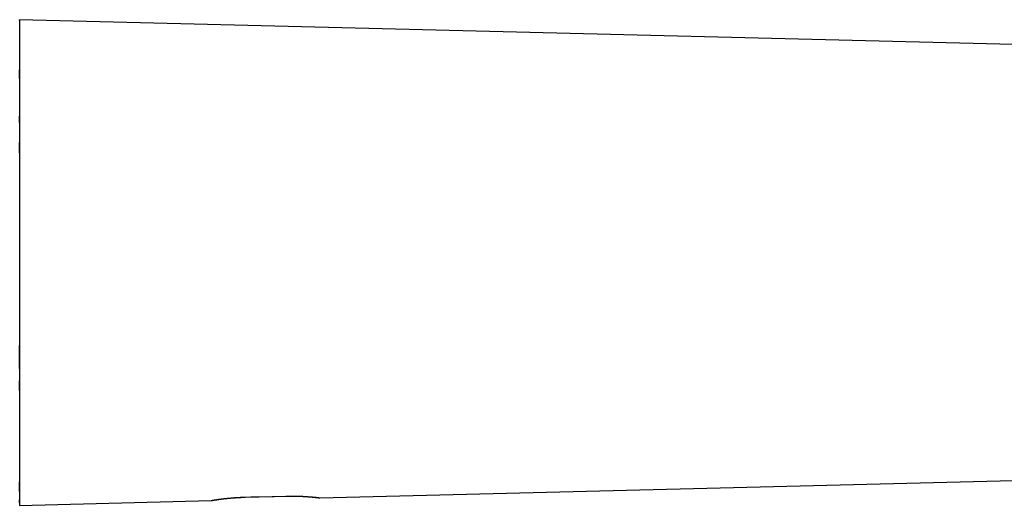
# Model space of a CAD drawing. Header units: millimetres. Extents: x 8 to 699, y 12 to 356.
# Tile 15 of 16: x 496 to 598, y 294 to 344. Entities that reach past the tile are written whole.
import ezdxf

# ---------------------------------------------------------------- set-up
doc = ezdxf.new("R2010")
doc.units = ezdxf.units.MM

msp = doc.modelspace()

# ---------------------------------------------------------------- linework, layer by layer
at = {"color": 7, "linetype": 'Continuous', "lineweight": 30}
for p, q in [((692.72, 338.66), (496.16, 343.58)), ((527.06, 294.37), (618.52, 296.65)), ((496.16, 293.59), (515.86, 294.09)), ((519.36, 294.43), (523.56, 294.53))]:
    msp.add_line(p, q, dxfattribs=at)
at = {"color": 252, "linetype": 'Continuous', "lineweight": 0}
for p, q in [((519.36, 294.43), (519.36, 294.43)), ((523.56, 294.54), (523.56, 294.53))]:
    msp.add_line(p, q, dxfattribs=at)
at = {"color": 7, "linetype": 'Continuous', "lineweight": 30, "flags": 128}
for points in [[(519.36, 294.43), (519.96, 294.45), (522.36, 294.51), (523.56, 294.54)], [(519.36, 294.43), (522.3, 294.5), (523.56, 294.53)]]:
    msp.add_lwpolyline(points, dxfattribs=at)
at = {"color": 7, "linetype": 'Continuous', "lineweight": 30}
for centre, start, end in [((515.86, 294.39), 271.5689, 279.5253), ((527.06, 294.67), 263.1855, 271.284)]:
    msp.add_arc(centre, 0.3, start, end, dxfattribs=at)
for points, knots in [([(496.16, 343.58), (496.16, 343.58), (496.16, 343.58), (496.16, 343.57), (496.16, 343.55), (496.16, 343.53), (496.16, 343.5), (496.16, 343.47), (496.16, 343.43), (496.16, 343.39), (496.16, 343.34), (496.16, 343.28), (496.16, 343.22), (496.16, 343.15), (496.16, 343.08), (496.16, 343), (496.16, 342.91), (496.16, 342.83), (496.16, 342.74), (496.16, 342.65), (496.16, 342.56), (496.16, 342.46), (496.16, 342.35), (496.16, 342.24), (496.16, 342.13), (496.16, 342.01), (496.16, 341.89), (496.16, 341.76), (496.16, 341.63), (496.16, 341.49), (496.16, 341.35), (496.16, 341.21), (496.16, 341.06), (496.16, 340.9), (496.16, 340.74), (496.16, 340.57), (496.16, 340.39), (496.16, 340.21), (496.16, 340.02), (496.16, 339.83), (496.16, 339.62), (496.16, 339.4), (496.16, 339.17), (496.16, 338.94), (496.16, 338.7), (496.16, 338.45), (496.16, 338.2), (496.16, 337.94), (496.16, 337.67), (496.16, 337.4), (496.16, 337.14), (496.16, 336.9), (496.16, 336.66), (496.16, 336.42), (496.16, 336.18), (496.16, 335.93), (496.16, 335.67), (496.16, 335.41), (496.16, 335.13), (496.16, 334.85), (496.16, 334.57), (496.16, 334.28), (496.16, 333.98), (496.16, 333.67), (496.16, 333.34), (496.16, 333.01), (496.16, 332.67), (496.16, 332.33), (496.16, 331.98), (496.16, 331.63), (496.16, 331.28), (496.16, 330.92), (496.16, 330.58), (496.16, 330.26), (496.16, 329.96), (496.16, 329.65), (496.16, 329.34), (496.16, 329.03), (496.16, 328.71), (496.16, 328.38), (496.16, 328.05), (496.16, 327.71), (496.16, 327.36), (496.16, 327.02), (496.16, 326.68), (496.16, 326.34), (496.16, 326.01), (496.16, 325.68), (496.16, 325.35), (496.16, 325.01), (496.16, 324.68), (496.16, 324.34), (496.16, 324), (496.16, 323.66), (496.16, 323.32), (496.16, 322.98), (496.16, 322.64), (496.16, 322.29), (496.16, 321.95), (496.16, 321.61), (496.16, 321.26), (496.16, 320.91), (496.16, 320.56), (496.16, 320.2), (496.16, 319.82), (496.16, 319.45), (496.16, 319.08), (496.16, 318.71), (496.16, 318.34), (496.16, 317.99), (496.16, 317.64), (496.16, 317.3), (496.16, 316.95), (496.16, 316.61), (496.16, 316.26), (496.16, 315.92), (496.16, 315.58), (496.16, 315.24), (496.16, 314.89), (496.16, 314.55), (496.16, 314.21), (496.16, 313.87), (496.16, 313.54), (496.16, 313.2), (496.16, 312.86), (496.16, 312.53), (496.16, 312.18), (496.16, 311.83), (496.16, 311.48), (496.16, 311.12), (496.16, 310.77), (496.16, 310.42), (496.16, 310.06), (496.16, 309.69), (496.16, 309.3), (496.16, 308.92), (496.16, 308.54), (496.16, 308.17), (496.16, 307.79), (496.16, 307.42), (496.16, 307.05), (496.16, 306.69), (496.16, 306.34), (496.16, 306.02), (496.16, 305.73), (496.16, 305.43), (496.16, 305.14), (496.16, 304.85), (496.16, 304.56), (496.16, 304.26), (496.16, 303.96), (496.16, 303.66), (496.16, 303.37), (496.16, 303.08), (496.16, 302.79), (496.16, 302.52), (496.16, 302.26), (496.16, 301.99), (496.16, 301.73), (496.16, 301.48), (496.16, 301.23), (496.16, 300.98), (496.16, 300.73), (496.16, 300.49), (496.16, 300.25), (496.16, 300.02), (496.16, 299.79), (496.16, 299.56), (496.16, 299.34), (496.16, 299.12), (496.16, 298.91), (496.16, 298.69), (496.16, 298.48), (496.16, 298.27), (496.16, 298.05), (496.16, 297.84), (496.16, 297.63), (496.16, 297.43), (496.16, 297.23), (496.16, 297.03), (496.16, 296.82), (496.16, 296.62), (496.16, 296.43), (496.16, 296.24), (496.16, 296.06), (496.16, 295.88), (496.16, 295.71), (496.16, 295.55), (496.16, 295.4), (496.16, 295.26), (496.16, 295.14), (496.16, 295.03), (496.16, 294.91), (496.16, 294.81), (496.16, 294.7), (496.16, 294.6), (496.16, 294.5), (496.16, 294.4), (496.16, 294.31), (496.16, 294.23), (496.16, 294.14), (496.16, 294.06), (496.16, 293.98), (496.16, 293.91), (496.16, 293.84), (496.16, 293.78), (496.16, 293.73), (496.16, 293.69), (496.16, 293.65), (496.16, 293.63), (496.16, 293.61), (496.16, 293.6), (496.16, 293.59), (496.16, 293.59)], [0, 0, 0, 0, 0.004882, 0.009765, 0.014648, 0.019531, 0.024414, 0.029295, 0.034178, 0.039061, 0.043944, 0.048826, 0.053826, 0.058826, 0.063827, 0.068827, 0.073827, 0.078219, 0.082611, 0.087003, 0.091403, 0.095803, 0.100203, 0.104595, 0.108987, 0.11338, 0.11778, 0.12218, 0.12658, 0.130972, 0.135365, 0.139757, 0.144157, 0.148556, 0.152956, 0.157671, 0.162385, 0.1671, 0.171823, 0.176547, 0.18127, 0.186517, 0.191766, 0.197014, 0.202262, 0.207509, 0.212792, 0.218075, 0.223359, 0.228642, 0.233925, 0.238309, 0.242693, 0.247078, 0.25147, 0.255863, 0.260255, 0.264956, 0.269657, 0.274357, 0.279068, 0.283778, 0.288488, 0.29371, 0.298933, 0.304156, 0.309379, 0.314601, 0.319856, 0.325113, 0.33037, 0.335627, 0.340883, 0.345246, 0.349609, 0.353971, 0.358341, 0.362711, 0.367081, 0.371745, 0.376408, 0.381072, 0.385745, 0.390418, 0.395091, 0.399512, 0.403932, 0.408353, 0.412781, 0.41721, 0.421638, 0.426058, 0.430479, 0.4349, 0.439328, 0.443756, 0.448184, 0.452604, 0.457025, 0.461446, 0.465874, 0.470303, 0.474731, 0.479475, 0.484219, 0.488963, 0.493717, 0.49847, 0.503224, 0.507617, 0.512011, 0.516404, 0.520805, 0.525206, 0.529607, 0.534, 0.538394, 0.542787, 0.547188, 0.551589, 0.55599, 0.560383, 0.564777, 0.56917, 0.573571, 0.577972, 0.582372, 0.587084, 0.591795, 0.596506, 0.601227, 0.605947, 0.610668, 0.615913, 0.621159, 0.626405, 0.631652, 0.636896, 0.642178, 0.647461, 0.652744, 0.658027, 0.663308, 0.667691, 0.672074, 0.676457, 0.680847, 0.685237, 0.689627, 0.694322, 0.699018, 0.703714, 0.708418, 0.713123, 0.717827, 0.722252, 0.726677, 0.731101, 0.735533, 0.739966, 0.744399, 0.748823, 0.753248, 0.757673, 0.762105, 0.766538, 0.770971, 0.775396, 0.779821, 0.784245, 0.788677, 0.79311, 0.797542, 0.8023, 0.807059, 0.811817, 0.816585, 0.821353, 0.82612, 0.831347, 0.836575, 0.841804, 0.847032, 0.852259, 0.857521, 0.862784, 0.868048, 0.873311, 0.878573, 0.88294, 0.887308, 0.891675, 0.89605, 0.900426, 0.904801, 0.909479, 0.914158, 0.918836, 0.923524, 0.928211, 0.932899, 0.938453, 0.944009, 0.949564, 0.955119, 0.960673, 0.966229, 0.971785, 0.977339, 0.983005, 0.988671, 0.994338, 1, 1, 1, 1]), ([(496.16, 343.5), (496.16, 343.5), (496.16, 343.51), (496.16, 343.53), (496.16, 343.55), (496.16, 343.56), (496.16, 343.57), (496.16, 343.58), (496.16, 343.58), (496.16, 343.58)], [0, 0, 0, 0, 0.001787, 0.180296, 0.358804, 0.519053, 0.679303, 0.839651, 1, 1, 1, 1]), ([(496.16, 337.51), (496.16, 337.57), (496.16, 337.71), (496.16, 337.92), (496.16, 338.14), (496.16, 338.3), (496.16, 338.39), (496.16, 338.41)], [0, 0, 0, 0, 0.2080537, 0.451771, 0.6955002, 0.9392178, 1, 1, 1, 1]), ([(496.16, 333.01), (496.16, 333.02), (496.16, 333.13), (496.16, 333.32), (496.16, 333.53), (496.16, 333.64), (496.16, 333.66)], [0, 0, 0, 0, 0.058757, 0.486317, 0.913897, 1, 1, 1, 1]), ([(496.16, 329.88), (496.16, 330), (496.16, 330.24), (496.16, 330.6), (496.16, 330.83), (496.16, 330.94)], [0, 0, 0, 0, 0.335887, 0.676837, 1, 1, 1, 1]), ([(496.16, 307.66), (496.16, 307.73), (496.16, 307.94), (496.16, 308.27), (496.16, 308.65), (496.16, 309), (496.16, 309.34), (496.16, 309.66), (496.16, 309.9), (496.16, 310.02), (496.16, 310.04)], [0, 0, 0, 0, 0.102561, 0.261539, 0.420505, 0.579439, 0.711358, 0.843284, 0.975203, 1, 1, 1, 1]), ([(496.16, 305.4), (496.16, 305.51), (496.16, 305.73), (496.16, 306.07), (496.16, 306.3), (496.16, 306.41)], [0, 0, 0, 0, 0.323407, 0.673899, 1, 1, 1, 1]), ([(496.16, 295.01), (496.16, 295.05), (496.16, 295.14), (496.16, 295.28), (496.16, 295.43), (496.16, 295.59), (496.16, 295.76), (496.16, 295.89), (496.16, 295.98), (496.16, 296)], [0, 0, 0, 0, 0.148521, 0.30707, 0.46563, 0.624179, 0.782695, 0.942326, 1, 1, 1, 1]), ([(496.16, 293.84), (496.16, 293.85), (496.16, 293.88), (496.16, 293.93), (496.16, 293.99), (496.16, 294.06), (496.16, 294.11), (496.16, 294.14), (496.16, 294.14)], [0, 0, 0, 0, 0.171289, 0.369387, 0.567135, 0.764893, 0.962642, 1, 1, 1, 1]), ([(515.86, 294.09), (515.86, 294.09), (515.86, 294.09), (515.87, 294.09), (515.89, 294.09), (515.9, 294.09), (515.93, 294.1), (515.96, 294.1), (516, 294.11), (516.04, 294.12), (516.09, 294.12), (516.14, 294.13), (516.2, 294.14), (516.27, 294.15), (516.34, 294.16), (516.41, 294.17), (516.49, 294.19), (516.58, 294.2), (516.67, 294.21), (516.77, 294.22), (516.87, 294.24), (516.98, 294.25), (517.08, 294.26), (517.2, 294.28), (517.31, 294.29), (517.44, 294.3), (517.56, 294.32), (517.69, 294.33), (517.83, 294.34), (517.96, 294.35), (518.09, 294.37), (518.23, 294.38), (518.37, 294.39), (518.52, 294.4), (518.66, 294.4), (518.81, 294.41), (518.94, 294.42), (519.06, 294.42), (519.16, 294.43), (519.26, 294.43), (519.33, 294.43), (519.36, 294.43)], [0, 0, 0, 0, 0.017557, 0.044878, 0.0722, 0.098317, 0.124434, 0.150727, 0.177021, 0.20387, 0.230718, 0.257758, 0.284798, 0.310953, 0.337107, 0.363437, 0.389767, 0.416651, 0.443534, 0.470608, 0.497683, 0.524044, 0.550405, 0.576948, 0.603491, 0.630611, 0.65773, 0.68505, 0.71237, 0.738725, 0.76508, 0.791624, 0.818167, 0.84531, 0.872453, 0.899806, 0.927159, 0.945338, 0.963516, 0.981758, 1, 1, 1, 1]), ([(515.91, 294.09), (515.91, 294.09), (515.91, 294.09), (515.91, 294.09), (515.91, 294.09), (515.92, 294.09), (515.92, 294.09), (515.93, 294.09), (515.95, 294.1), (515.96, 294.1), (515.98, 294.1), (515.99, 294.1), (516.01, 294.11), (516.03, 294.11), (516.06, 294.12), (516.08, 294.12), (516.11, 294.12), (516.14, 294.13), (516.17, 294.13), (516.2, 294.14), (516.24, 294.14), (516.28, 294.15), (516.31, 294.16), (516.35, 294.16), (516.4, 294.17), (516.44, 294.17), (516.48, 294.18), (516.53, 294.19), (516.58, 294.19), (516.63, 294.2), (516.68, 294.21), (516.74, 294.22), (516.79, 294.22), (516.85, 294.23), (516.91, 294.24), (516.97, 294.25), (517.03, 294.25), (517.09, 294.26), (517.15, 294.27), (517.22, 294.28), (517.28, 294.28), (517.35, 294.29), (517.42, 294.3), (517.49, 294.31), (517.56, 294.31), (517.63, 294.32), (517.7, 294.33), (517.78, 294.33), (517.85, 294.34), (517.93, 294.35), (518, 294.35), (518.08, 294.36), (518.16, 294.37), (518.23, 294.37), (518.31, 294.38), (518.39, 294.38), (518.47, 294.39), (518.55, 294.39), (518.63, 294.4), (518.71, 294.4), (518.8, 294.41), (518.88, 294.41), (518.96, 294.41), (519.04, 294.42), (519.13, 294.42), (519.21, 294.42), (519.29, 294.43), (519.34, 294.43), (519.36, 294.43)], [0, 0, 0, 0, 0.007946, 0.022034, 0.036909, 0.052168, 0.067504, 0.082879, 0.098264, 0.11363, 0.128948, 0.144196, 0.159357, 0.174599, 0.190089, 0.205554, 0.221001, 0.236437, 0.251862, 0.267277, 0.282683, 0.298077, 0.313446, 0.328852, 0.344311, 0.359725, 0.375108, 0.390476, 0.405845, 0.421224, 0.436627, 0.452069, 0.467554, 0.482928, 0.49828, 0.513682, 0.529116, 0.544565, 0.56001, 0.57543, 0.590808, 0.606126, 0.621399, 0.636656, 0.651949, 0.667294, 0.68267, 0.698057, 0.71343, 0.728767, 0.744047, 0.759254, 0.774306, 0.789587, 0.804814, 0.820002, 0.835164, 0.850314, 0.865466, 0.88063, 0.895819, 0.911045, 0.926297, 0.941318, 0.956417, 0.971572, 0.986762, 1, 1, 1, 1]), ([(523.56, 294.54), (523.61, 294.54), (523.71, 294.54), (523.85, 294.54), (524, 294.54), (524.14, 294.55), (524.28, 294.55), (524.43, 294.54), (524.57, 294.54), (524.71, 294.54), (524.85, 294.54), (524.98, 294.53), (525.11, 294.53), (525.24, 294.52), (525.37, 294.51), (525.5, 294.51), (525.62, 294.5), (525.73, 294.49), (525.85, 294.48), (525.96, 294.48), (526.06, 294.47), (526.16, 294.46), (526.26, 294.45), (526.35, 294.44), (526.44, 294.43), (526.52, 294.43), (526.59, 294.42), (526.67, 294.41), (526.73, 294.4), (526.79, 294.4), (526.85, 294.39), (526.89, 294.39), (526.94, 294.38), (526.97, 294.38), (527, 294.37), (527.03, 294.37), (527.05, 294.37), (527.06, 294.37), (527.06, 294.37), (527.06, 294.37), (527.06, 294.37)], [0, 0, 0, 0, 0.025982, 0.051964, 0.078131, 0.104299, 0.131053, 0.157808, 0.184764, 0.21172, 0.237772, 0.263824, 0.29006, 0.316296, 0.343105, 0.369915, 0.39692, 0.423926, 0.45023, 0.476533, 0.503019, 0.529504, 0.556558, 0.583612, 0.610862, 0.638111, 0.664659, 0.691207, 0.717938, 0.744668, 0.771976, 0.799283, 0.826789, 0.854295, 0.880775, 0.907256, 0.933917, 0.960579, 0.987813, 1, 1, 1, 1]), ([(523.56, 294.53), (523.58, 294.53), (523.62, 294.54), (523.69, 294.54), (523.77, 294.54), (523.86, 294.54), (523.94, 294.54), (524.02, 294.54), (524.1, 294.54), (524.18, 294.54), (524.26, 294.54), (524.34, 294.54), (524.42, 294.54), (524.51, 294.54), (524.58, 294.54), (524.66, 294.54), (524.74, 294.53), (524.82, 294.53), (524.9, 294.53), (524.97, 294.53), (525.05, 294.53), (525.12, 294.52), (525.2, 294.52), (525.27, 294.52), (525.34, 294.51), (525.41, 294.51), (525.48, 294.5), (525.55, 294.5), (525.62, 294.5), (525.68, 294.49), (525.75, 294.49), (525.81, 294.48), (525.88, 294.48), (525.94, 294.47), (526, 294.47), (526.06, 294.46), (526.11, 294.46), (526.17, 294.46), (526.22, 294.45), (526.28, 294.45), (526.33, 294.44), (526.38, 294.44), (526.42, 294.43), (526.47, 294.43), (526.51, 294.42), (526.56, 294.42), (526.6, 294.41), (526.64, 294.41), (526.67, 294.41), (526.71, 294.4), (526.74, 294.4), (526.78, 294.4), (526.81, 294.39), (526.83, 294.39), (526.86, 294.39), (526.88, 294.38), (526.91, 294.38), (526.93, 294.38), (526.95, 294.38), (526.96, 294.38), (526.98, 294.37), (526.99, 294.37), (527, 294.37), (527.01, 294.37), (527.01, 294.37), (527.02, 294.37), (527.02, 294.37), (527.02, 294.37), (527.02, 294.37)], [0, 0, 0, 0, 0.007716, 0.022948, 0.03818, 0.053382, 0.068528, 0.083594, 0.098577, 0.113619, 0.12876, 0.143938, 0.159143, 0.174364, 0.189591, 0.204813, 0.220017, 0.235194, 0.250329, 0.265564, 0.280798, 0.296012, 0.311218, 0.32643, 0.341657, 0.356914, 0.372213, 0.387569, 0.402982, 0.418262, 0.433581, 0.448944, 0.464339, 0.479753, 0.495173, 0.510584, 0.525971, 0.541321, 0.556656, 0.572016, 0.587426, 0.602901, 0.618417, 0.633954, 0.649486, 0.664986, 0.680432, 0.695806, 0.71114, 0.726608, 0.74204, 0.757452, 0.772859, 0.788275, 0.803714, 0.819195, 0.834739, 0.850368, 0.86602, 0.881378, 0.896717, 0.912043, 0.927364, 0.942687, 0.958016, 0.973359, 0.988728, 1, 1, 1, 1])]:
    msp.add_open_spline(points, degree=3, knots=knots, dxfattribs=at)

doc.saveas('drawing.dxf')
